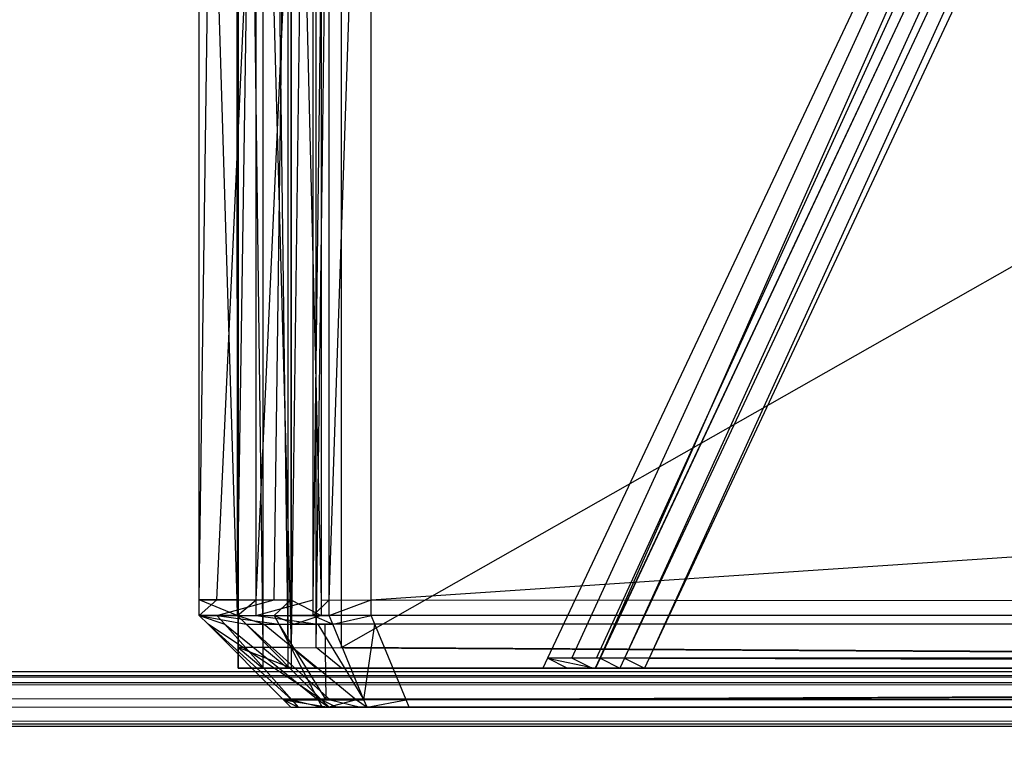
# Model space of a CAD drawing. Extents: x 0 to 1.6, y -0.5 to 0.
# Tile 127 of 182: x 1.18609 to 1.19682, y -0.49812 to -0.4903. Entities that reach past the tile are written whole.
import ezdxf

# ---------------------------------------------------------------- set-up
doc = ezdxf.new("R2010")
doc.units = 0
for name, color, linetype in [('L0_REGALELEMENT_0', 7, 'CONTINUOUS'), ('L34_KORPUS3_2', 7, 'CONTINUOUS'), ('L45_ABDECKPL_0___REPLACEMTFOREM', 7, 'CONTINUOUS'), ('L7_FRONT_FINION_1', 7, 'CONTINUOUS')]:
    doc.layers.add(name, color=color, linetype=linetype)

msp = doc.modelspace()

# ---------------------------------------------------------------- linework, layer by layer
at = {"layer": 'L0_REGALELEMENT_0', "color": 40}
for points, invisible_edges in [([(1.18874, -0.497142, 0.345036), (1.188471, -0.475717, 0.345036), (1.188471, -0.497142, 0.345036), (1.18874, -0.497142, 0.345036)], 13), ([(1.188471, -0.475717, 0.345036), (1.18874, -0.497142, 0.345036), (1.18874, -0.475717, 0.345036), (1.188471, -0.475717, 0.345036)], 14), ([(1.188471, -0.475717, 0.345036), (1.188471, -0.497142, 0.344805), (1.188471, -0.497142, 0.345036), (1.188471, -0.475717, 0.345036)], 13), ([(1.188471, -0.497142, 0.344805), (1.188471, -0.475717, 0.345036), (1.188471, -0.475717, 0.344805), (1.188471, -0.497142, 0.344805)], 14), ([(1.188471, -0.475717, 0.344805), (1.189053, -0.497142, 0.012226), (1.188471, -0.497142, 0.344805), (1.188471, -0.475717, 0.344805)], 13), ([(1.189053, -0.497142, 0.012226), (1.188471, -0.475717, 0.344805), (1.189053, -0.475717, 0.012226), (1.189053, -0.497142, 0.012226)], 14), ([(1.189015, -0.497142, 0.345037), (1.18874, -0.475717, 0.345036), (1.18874, -0.497142, 0.345036), (1.189015, -0.497142, 0.345037)], 13), ([(1.18874, -0.475717, 0.345036), (1.189015, -0.497142, 0.345037), (1.189015, -0.475717, 0.345037), (1.18874, -0.475717, 0.345036)], 14), ([(1.226747, -0.497142, 0.345103), (1.189015, -0.475717, 0.345037), (1.189015, -0.497142, 0.345037), (1.226747, -0.497142, 0.345103)], 13), ([(1.189015, -0.475717, 0.345037), (1.226747, -0.497142, 0.345103), (1.226747, -0.475717, 0.345103), (1.189015, -0.475717, 0.345037)], 14), ([(1.189053, -0.475717, 0.012226), (1.189054, -0.497142, 0.011877), (1.189053, -0.497142, 0.012226), (1.189053, -0.475717, 0.012226)], 13), ([(1.189054, -0.497142, 0.011877), (1.189053, -0.475717, 0.012226), (1.189054, -0.475717, 0.011877), (1.189054, -0.497142, 0.011877)], 14), ([(1.189324, -0.475717, 0.011878), (1.189054, -0.497142, 0.011877), (1.189054, -0.475717, 0.011877), (1.189324, -0.475717, 0.011878)], 13), ([(1.189054, -0.497142, 0.011877), (1.189324, -0.475717, 0.011878), (1.189324, -0.497142, 0.011878), (1.189054, -0.497142, 0.011877)], 14), ([(1.189598, -0.475717, 0.011878), (1.189324, -0.497142, 0.011878), (1.189324, -0.475717, 0.011878), (1.189598, -0.475717, 0.011878)], 13), ([(1.189324, -0.497142, 0.011878), (1.189598, -0.475717, 0.011878), (1.189598, -0.497142, 0.011878), (1.189324, -0.497142, 0.011878)], 14), ([(1.227331, -0.475717, 0.011944), (1.189598, -0.497142, 0.011878), (1.189598, -0.475717, 0.011878), (1.227331, -0.475717, 0.011944)], 13), ([(1.189598, -0.497142, 0.011878), (1.227331, -0.475717, 0.011944), (1.227331, -0.497142, 0.011944), (1.189598, -0.497142, 0.011878)], 14), ([(1.201356, -0.477096, 0.331728), (1.19211, -0.497258, 0.341659), (1.191845, -0.497258, 0.341658), (1.201356, -0.477096, 0.331728)], 13), ([(1.191845, -0.497258, 0.341432), (1.201356, -0.477096, 0.331728), (1.191845, -0.497258, 0.341658), (1.191845, -0.497258, 0.341432)], 13), ([(1.201356, -0.477096, 0.331728), (1.191845, -0.497258, 0.341432), (1.201357, -0.477096, 0.331515), (1.201356, -0.477096, 0.331728)], 14), ([(1.192416, -0.497258, 0.015465), (1.201357, -0.477096, 0.331515), (1.191845, -0.497258, 0.341432), (1.192416, -0.497258, 0.015465)], 13), ([(1.19211, -0.497258, 0.341659), (1.201356, -0.477096, 0.331728), (1.201608, -0.477096, 0.331729), (1.19211, -0.497258, 0.341659)], 14), ([(1.201608, -0.477096, 0.331729), (1.192379, -0.497258, 0.341659), (1.19211, -0.497258, 0.341659), (1.201608, -0.477096, 0.331729)], 13), ([(1.192379, -0.497258, 0.341659), (1.201608, -0.477096, 0.331729), (1.201865, -0.477096, 0.331729), (1.192379, -0.497258, 0.341659)], 14), ([(1.201865, -0.477096, 0.331729), (1.229466, -0.497258, 0.341724), (1.192379, -0.497258, 0.341659), (1.201865, -0.477096, 0.331729)], 13), ([(1.192417, -0.497258, 0.015123), (1.201896, -0.477096, 0.023807), (1.192416, -0.497258, 0.015465), (1.192417, -0.497258, 0.015123)], 13), ([(1.201357, -0.477096, 0.331515), (1.192416, -0.497258, 0.015465), (1.201896, -0.477096, 0.023807), (1.201357, -0.477096, 0.331515)], 14), ([(1.201896, -0.477096, 0.023807), (1.192417, -0.497258, 0.015123), (1.201896, -0.477096, 0.023484), (1.201896, -0.477096, 0.023807)], 14), ([(1.192682, -0.497258, 0.015123), (1.201896, -0.477096, 0.023484), (1.192417, -0.497258, 0.015123), (1.192682, -0.497258, 0.015123)], 13), ([(1.201896, -0.477096, 0.023484), (1.192682, -0.497258, 0.015123), (1.202148, -0.477096, 0.023485), (1.201896, -0.477096, 0.023484)], 14), ([(1.192951, -0.497258, 0.015124), (1.202148, -0.477096, 0.023485), (1.192682, -0.497258, 0.015123), (1.192951, -0.497258, 0.015124)], 13), ([(1.230038, -0.497258, 0.015189), (1.202404, -0.477096, 0.023485), (1.192951, -0.497258, 0.015124), (1.230038, -0.497258, 0.015189)], 13), ([(1.202148, -0.477096, 0.023485), (1.192951, -0.497258, 0.015124), (1.202404, -0.477096, 0.023485), (1.202148, -0.477096, 0.023485)], 14), ([(1.188471, -0.497142, 0.344805), (1.189053, -0.497366, 0.012226), (1.188471, -0.497366, 0.344805), (1.188471, -0.497142, 0.344805)], 13), ([(1.189053, -0.497366, 0.012226), (1.188471, -0.497142, 0.344805), (1.189053, -0.497142, 0.012226), (1.189053, -0.497366, 0.012226)], 14), ([(1.188471, -0.497142, 0.345036), (1.188471, -0.497366, 0.344805), (1.188471, -0.497366, 0.345036), (1.188471, -0.497142, 0.345036)], 13), ([(1.188471, -0.497366, 0.344805), (1.188471, -0.497142, 0.345036), (1.188471, -0.497142, 0.344805), (1.188471, -0.497366, 0.344805)], 14), ([(1.18874, -0.497366, 0.345036), (1.188471, -0.497142, 0.345036), (1.188471, -0.497366, 0.345036), (1.18874, -0.497366, 0.345036)], 13), ([(1.188471, -0.497142, 0.345036), (1.18874, -0.497366, 0.345036), (1.18874, -0.497142, 0.345036), (1.188471, -0.497142, 0.345036)], 14), ([(1.189015, -0.497366, 0.345037), (1.18874, -0.497142, 0.345036), (1.18874, -0.497366, 0.345036), (1.189015, -0.497366, 0.345037)], 13), ([(1.18874, -0.497142, 0.345036), (1.189015, -0.497366, 0.345037), (1.189015, -0.497142, 0.345037), (1.18874, -0.497142, 0.345036)], 14), ([(1.226747, -0.497366, 0.345103), (1.189015, -0.497142, 0.345037), (1.189015, -0.497366, 0.345037), (1.226747, -0.497366, 0.345103)], 13), ([(1.189015, -0.497142, 0.345037), (1.226747, -0.497366, 0.345103), (1.226747, -0.497142, 0.345103), (1.189015, -0.497142, 0.345037)], 14), ([(1.189053, -0.497142, 0.012226), (1.189054, -0.497366, 0.011877), (1.189053, -0.497366, 0.012226), (1.189053, -0.497142, 0.012226)], 13), ([(1.189054, -0.497366, 0.011877), (1.189053, -0.497142, 0.012226), (1.189054, -0.497142, 0.011877), (1.189054, -0.497366, 0.011877)], 14), ([(1.189054, -0.497142, 0.011877), (1.189324, -0.497366, 0.011878), (1.189054, -0.497366, 0.011877), (1.189054, -0.497142, 0.011877)], 13), ([(1.189324, -0.497366, 0.011878), (1.189054, -0.497142, 0.011877), (1.189324, -0.497142, 0.011878), (1.189324, -0.497366, 0.011878)], 14), ([(1.189324, -0.497142, 0.011878), (1.189598, -0.497366, 0.011878), (1.189324, -0.497366, 0.011878), (1.189324, -0.497142, 0.011878)], 13), ([(1.189598, -0.497366, 0.011878), (1.189324, -0.497142, 0.011878), (1.189598, -0.497142, 0.011878), (1.189598, -0.497366, 0.011878)], 14), ([(1.189598, -0.497142, 0.011878), (1.227331, -0.497366, 0.011944), (1.189598, -0.497366, 0.011878), (1.189598, -0.497142, 0.011878)], 13), ([(1.227331, -0.497366, 0.011944), (1.189598, -0.497142, 0.011878), (1.227331, -0.497142, 0.011944), (1.227331, -0.497366, 0.011944)], 14), ([(1.191845, -0.497258, 0.341658), (1.192059, -0.497366, 0.341712), (1.191794, -0.497366, 0.341711), (1.191845, -0.497258, 0.341658)], 13), ([(1.191794, -0.497366, 0.341485), (1.191845, -0.497258, 0.341658), (1.191794, -0.497366, 0.341711), (1.191794, -0.497366, 0.341485)], 13), ([(1.191845, -0.497258, 0.341658), (1.191794, -0.497366, 0.341485), (1.191845, -0.497258, 0.341432), (1.191845, -0.497258, 0.341658)], 14), ([(1.192365, -0.497366, 0.01542), (1.191845, -0.497258, 0.341432), (1.191794, -0.497366, 0.341485), (1.192365, -0.497366, 0.01542)], 13), ([(1.192059, -0.497366, 0.341712), (1.191845, -0.497258, 0.341658), (1.19211, -0.497258, 0.341659), (1.192059, -0.497366, 0.341712)], 14), ([(1.191845, -0.497258, 0.341432), (1.192365, -0.497366, 0.01542), (1.192416, -0.497258, 0.015465), (1.191845, -0.497258, 0.341432)], 14), ([(1.19211, -0.497258, 0.341659), (1.192329, -0.497366, 0.341712), (1.192059, -0.497366, 0.341712), (1.19211, -0.497258, 0.341659)], 13), ([(1.192329, -0.497366, 0.341712), (1.19211, -0.497258, 0.341659), (1.192379, -0.497258, 0.341659), (1.192329, -0.497366, 0.341712)], 14), ([(1.192379, -0.497258, 0.341659), (1.229425, -0.497366, 0.341777), (1.192329, -0.497366, 0.341712), (1.192379, -0.497258, 0.341659)], 13), ([(1.192366, -0.497366, 0.015078), (1.192416, -0.497258, 0.015465), (1.192365, -0.497366, 0.01542), (1.192366, -0.497366, 0.015078)], 13), ([(1.192416, -0.497258, 0.015465), (1.192366, -0.497366, 0.015078), (1.192417, -0.497258, 0.015123), (1.192416, -0.497258, 0.015465)], 14), ([(1.192631, -0.497366, 0.015078), (1.192417, -0.497258, 0.015123), (1.192366, -0.497366, 0.015078), (1.192631, -0.497366, 0.015078)], 13), ([(1.229425, -0.497366, 0.341777), (1.192379, -0.497258, 0.341659), (1.229466, -0.497258, 0.341724), (1.229425, -0.497366, 0.341777)], 14), ([(1.192417, -0.497258, 0.015123), (1.192631, -0.497366, 0.015078), (1.192682, -0.497258, 0.015123), (1.192417, -0.497258, 0.015123)], 14), ([(1.192901, -0.497366, 0.015079), (1.192682, -0.497258, 0.015123), (1.192631, -0.497366, 0.015078), (1.192901, -0.497366, 0.015079)], 13), ([(1.192682, -0.497258, 0.015123), (1.192901, -0.497366, 0.015079), (1.192951, -0.497258, 0.015124), (1.192682, -0.497258, 0.015123)], 14), ([(1.229997, -0.497366, 0.015144), (1.192951, -0.497258, 0.015124), (1.192901, -0.497366, 0.015079), (1.229997, -0.497366, 0.015144)], 13), ([(1.192951, -0.497258, 0.015124), (1.229997, -0.497366, 0.015144), (1.230038, -0.497258, 0.015189), (1.192951, -0.497258, 0.015124)], 14), ([(1.189268, -0.497366, 0.012434), (1.188471, -0.497366, 0.344805), (1.189053, -0.497366, 0.012226), (1.189268, -0.497366, 0.012434)], 13), ([(1.188471, -0.497366, 0.344805), (1.189268, -0.497366, 0.012434), (1.188687, -0.497366, 0.344589), (1.188471, -0.497366, 0.344805)], 14), ([(1.188956, -0.497366, 0.344821), (1.188471, -0.497366, 0.345036), (1.188686, -0.497366, 0.34482), (1.188956, -0.497366, 0.344821)], 13), ([(1.188471, -0.497366, 0.345036), (1.188956, -0.497366, 0.344821), (1.18874, -0.497366, 0.345036), (1.188471, -0.497366, 0.345036)], 14), ([(1.188686, -0.497366, 0.34482), (1.188471, -0.497366, 0.344805), (1.188687, -0.497366, 0.344589), (1.188686, -0.497366, 0.34482)], 13), ([(1.188471, -0.497366, 0.344805), (1.188686, -0.497366, 0.34482), (1.188471, -0.497366, 0.345036), (1.188471, -0.497366, 0.344805)], 14), ([(1.188687, -0.497366, 0.344589), (1.191668, -0.497366, 0.341837), (1.188686, -0.497366, 0.34482), (1.188687, -0.497366, 0.344589)], 14), ([(1.191933, -0.497366, 0.341838), (1.188686, -0.497366, 0.34482), (1.191668, -0.497366, 0.341837), (1.191933, -0.497366, 0.341838)], 13), ([(1.188686, -0.497366, 0.34482), (1.191933, -0.497366, 0.341838), (1.188956, -0.497366, 0.344821), (1.188686, -0.497366, 0.34482)], 14), ([(1.191668, -0.497366, 0.341837), (1.188687, -0.497366, 0.344589), (1.191668, -0.497366, 0.341611), (1.191668, -0.497366, 0.341837)], 13), ([(1.19224, -0.497366, 0.015299), (1.188687, -0.497366, 0.344589), (1.189268, -0.497366, 0.012434), (1.19224, -0.497366, 0.015299)], 13), ([(1.188687, -0.497366, 0.344589), (1.19224, -0.497366, 0.015299), (1.191668, -0.497366, 0.341611), (1.188687, -0.497366, 0.344589)], 14), ([(1.18923, -0.497366, 0.344821), (1.18874, -0.497366, 0.345036), (1.188956, -0.497366, 0.344821), (1.18923, -0.497366, 0.344821)], 13), ([(1.18874, -0.497366, 0.345036), (1.18923, -0.497366, 0.344821), (1.189015, -0.497366, 0.345037), (1.18874, -0.497366, 0.345036)], 14), ([(1.192203, -0.497366, 0.341838), (1.188956, -0.497366, 0.344821), (1.191933, -0.497366, 0.341838), (1.192203, -0.497366, 0.341838)], 13), ([(1.188956, -0.497366, 0.344821), (1.192203, -0.497366, 0.341838), (1.18923, -0.497366, 0.344821), (1.188956, -0.497366, 0.344821)], 14), ([(1.226921, -0.497366, 0.344887), (1.189015, -0.497366, 0.345037), (1.18923, -0.497366, 0.344821), (1.226921, -0.497366, 0.344887)], 13), ([(1.189015, -0.497366, 0.345037), (1.226921, -0.497366, 0.344887), (1.226747, -0.497366, 0.345103), (1.189015, -0.497366, 0.345037)], 14), ([(1.189269, -0.497366, 0.012085), (1.189053, -0.497366, 0.012226), (1.189054, -0.497366, 0.011877), (1.189269, -0.497366, 0.012085)], 13), ([(1.189053, -0.497366, 0.012226), (1.189269, -0.497366, 0.012085), (1.189268, -0.497366, 0.012434), (1.189053, -0.497366, 0.012226)], 14), ([(1.189324, -0.497366, 0.011878), (1.189269, -0.497366, 0.012085), (1.189054, -0.497366, 0.011877), (1.189324, -0.497366, 0.011878)], 13), ([(1.229323, -0.497366, 0.341903), (1.18923, -0.497366, 0.344821), (1.192203, -0.497366, 0.341838), (1.229323, -0.497366, 0.341903)], 13), ([(1.18923, -0.497366, 0.344821), (1.229323, -0.497366, 0.341903), (1.226921, -0.497366, 0.344887), (1.18923, -0.497366, 0.344821)], 14), ([(1.19224, -0.497366, 0.014957), (1.189268, -0.497366, 0.012434), (1.189269, -0.497366, 0.012085), (1.19224, -0.497366, 0.014957)], 13), ([(1.189268, -0.497366, 0.012434), (1.19224, -0.497366, 0.014957), (1.19224, -0.497366, 0.015299), (1.189268, -0.497366, 0.012434)], 14), ([(1.189538, -0.497366, 0.012085), (1.19224, -0.497366, 0.014957), (1.189269, -0.497366, 0.012085), (1.189538, -0.497366, 0.012085)], 13), ([(1.189269, -0.497366, 0.012085), (1.189324, -0.497366, 0.011878), (1.189538, -0.497366, 0.012085), (1.189269, -0.497366, 0.012085)], 14), ([(1.189598, -0.497366, 0.011878), (1.189538, -0.497366, 0.012085), (1.189324, -0.497366, 0.011878), (1.189598, -0.497366, 0.011878)], 13), ([(1.19224, -0.497366, 0.014957), (1.189538, -0.497366, 0.012085), (1.192506, -0.497366, 0.014957), (1.19224, -0.497366, 0.014957)], 14), ([(1.189812, -0.497366, 0.012086), (1.192506, -0.497366, 0.014957), (1.189538, -0.497366, 0.012085), (1.189812, -0.497366, 0.012086)], 13), ([(1.189538, -0.497366, 0.012085), (1.189598, -0.497366, 0.011878), (1.189812, -0.497366, 0.012086), (1.189538, -0.497366, 0.012085)], 14), ([(1.227331, -0.497366, 0.011944), (1.189812, -0.497366, 0.012086), (1.189598, -0.497366, 0.011878), (1.227331, -0.497366, 0.011944)], 13), ([(1.192506, -0.497366, 0.014957), (1.189812, -0.497366, 0.012086), (1.192775, -0.497366, 0.014958), (1.192506, -0.497366, 0.014957)], 14), ([(1.227504, -0.497366, 0.012152), (1.192775, -0.497366, 0.014958), (1.189812, -0.497366, 0.012086), (1.227504, -0.497366, 0.012152)], 13), ([(1.189812, -0.497366, 0.012086), (1.227331, -0.497366, 0.011944), (1.227504, -0.497366, 0.012152), (1.189812, -0.497366, 0.012086)], 14), ([(1.192365, -0.497366, 0.01542), (1.191668, -0.497366, 0.341611), (1.19224, -0.497366, 0.015299), (1.192365, -0.497366, 0.01542)], 13), ([(1.191668, -0.497366, 0.341611), (1.192365, -0.497366, 0.01542), (1.191794, -0.497366, 0.341485), (1.191668, -0.497366, 0.341611)], 14), ([(1.192059, -0.497366, 0.341712), (1.191668, -0.497366, 0.341837), (1.191794, -0.497366, 0.341711), (1.192059, -0.497366, 0.341712)], 13), ([(1.191668, -0.497366, 0.341837), (1.192059, -0.497366, 0.341712), (1.191933, -0.497366, 0.341838), (1.191668, -0.497366, 0.341837)], 14), ([(1.191794, -0.497366, 0.341711), (1.191668, -0.497366, 0.341611), (1.191794, -0.497366, 0.341485), (1.191794, -0.497366, 0.341711)], 13), ([(1.191668, -0.497366, 0.341611), (1.191794, -0.497366, 0.341711), (1.191668, -0.497366, 0.341837), (1.191668, -0.497366, 0.341611)], 14), ([(1.192329, -0.497366, 0.341712), (1.191933, -0.497366, 0.341838), (1.192059, -0.497366, 0.341712), (1.192329, -0.497366, 0.341712)], 13), ([(1.191933, -0.497366, 0.341838), (1.192329, -0.497366, 0.341712), (1.192203, -0.497366, 0.341838), (1.191933, -0.497366, 0.341838)], 14), ([(1.229425, -0.497366, 0.341777), (1.192203, -0.497366, 0.341838), (1.192329, -0.497366, 0.341712), (1.229425, -0.497366, 0.341777)], 13), ([(1.192203, -0.497366, 0.341838), (1.229425, -0.497366, 0.341777), (1.229323, -0.497366, 0.341903), (1.192203, -0.497366, 0.341838)], 14), ([(1.192366, -0.497366, 0.015078), (1.19224, -0.497366, 0.015299), (1.19224, -0.497366, 0.014957), (1.192366, -0.497366, 0.015078)], 13), ([(1.19224, -0.497366, 0.015299), (1.192366, -0.497366, 0.015078), (1.192365, -0.497366, 0.01542), (1.19224, -0.497366, 0.015299)], 14), ([(1.192506, -0.497366, 0.014957), (1.192366, -0.497366, 0.015078), (1.19224, -0.497366, 0.014957), (1.192506, -0.497366, 0.014957)], 13), ([(1.192366, -0.497366, 0.015078), (1.192506, -0.497366, 0.014957), (1.192631, -0.497366, 0.015078), (1.192366, -0.497366, 0.015078)], 14), ([(1.192775, -0.497366, 0.014958), (1.192631, -0.497366, 0.015078), (1.192506, -0.497366, 0.014957), (1.192775, -0.497366, 0.014958)], 13), ([(1.192631, -0.497366, 0.015078), (1.192775, -0.497366, 0.014958), (1.192901, -0.497366, 0.015079), (1.192631, -0.497366, 0.015078)], 14), ([(1.229896, -0.497366, 0.015023), (1.192901, -0.497366, 0.015079), (1.192775, -0.497366, 0.014958), (1.229896, -0.497366, 0.015023)], 13), ([(1.192775, -0.497366, 0.014958), (1.227504, -0.497366, 0.012152), (1.229896, -0.497366, 0.015023), (1.192775, -0.497366, 0.014958)], 14), ([(1.192901, -0.497366, 0.015079), (1.229896, -0.497366, 0.015023), (1.229997, -0.497366, 0.015144), (1.192901, -0.497366, 0.015079)], 14)]:
    msp.add_3dface(points, dxfattribs=dict(at, invisible_edges=invisible_edges))
at = {"layer": 'L34_KORPUS3_2', "color": 8}
for points, invisible_edges in [([(1.597088, -0.000595), (0.9, -0.497407), (0.9, -0.000595), (1.597088, -0.000595)], 13), ([(0.9, -0.497407), (1.597088, -0.000595), (1.597091, -0.497407), (0.9, -0.497407)], 10), ([(0.9, -0.497405, 0.00769), (1.597088, -0.000597, 0.00769), (0.9, -0.000597, 0.00769), (0.9, -0.497405, 0.00769)], 13), ([(1.597088, -0.000597, 0.00769), (0.9, -0.497405, 0.00769), (1.597091, -0.497405, 0.00769), (1.597088, -0.000597, 0.00769)], 10), ([(1.597091, -0.497501, 0.00769), (0.9, -0.497405, 0.00769), (0.9, -0.497501, 0.00769), (1.597091, -0.497501, 0.00769)], 13), ([(0.9, -0.497405, 0.00769), (1.597091, -0.497501, 0.00769), (1.597091, -0.497405, 0.00769), (0.9, -0.497405, 0.00769)], 14), ([(1.597091, -0.497407), (0.9, -0.497501), (0.9, -0.497407), (1.597091, -0.497407)], 13), ([(0.9, -0.497501), (1.597091, -0.497407), (1.597091, -0.497501), (0.9, -0.497501)], 14), ([(1.597091, -0.497501), (0.9, -0.497581, 0.00008), (0.9, -0.497501), (1.597091, -0.497501)], 13), ([(0.9, -0.497581, 0.00008), (1.597091, -0.497501), (1.597124, -0.497581, 0.00008), (0.9, -0.497581, 0.00008)], 14), ([(1.597114, -0.497558, 0.007633), (0.9, -0.497501, 0.00769), (0.9, -0.497558, 0.007633), (1.597114, -0.497558, 0.007633)], 13), ([(0.9, -0.497501, 0.00769), (1.597114, -0.497558, 0.007633), (1.597091, -0.497501, 0.00769), (0.9, -0.497501, 0.00769)], 14), ([(1.597257, -0.497902, 0.007289), (0.9, -0.497558, 0.007633), (0.9, -0.497902, 0.007289), (1.597257, -0.497902, 0.007289)], 13), ([(0.9, -0.497558, 0.007633), (1.597257, -0.497902, 0.007289), (1.597114, -0.497558, 0.007633), (0.9, -0.497558, 0.007633)], 14), ([(1.597124, -0.497581, 0.00008), (0.9, -0.497937, 0.000436), (0.9, -0.497581, 0.00008), (1.597124, -0.497581, 0.00008)], 13), ([(0.9, -0.497937, 0.000436), (1.597124, -0.497581, 0.00008), (1.597272, -0.497937, 0.000436), (0.9, -0.497937, 0.000436)], 14), ([(1.597298, -0.498001, 0.00719), (0.9, -0.497902, 0.007289), (0.9, -0.498001, 0.00719), (1.597298, -0.498001, 0.00719)], 13), ([(0.9, -0.497902, 0.007289), (1.597298, -0.498001, 0.00719), (1.597257, -0.497902, 0.007289), (0.9, -0.497902, 0.007289)], 14), ([(1.597272, -0.497937, 0.000436), (0.9, -0.498001, 0.0005), (0.9, -0.497937, 0.000436), (1.597272, -0.497937, 0.000436)], 13), ([(0.9, -0.498001, 0.0005), (1.597272, -0.497937, 0.000436), (1.597298, -0.498001, 0.0005), (0.9, -0.498001, 0.0005)], 14), ([(1.597298, -0.498001, 0.000565), (0.9, -0.498001, 0.0005), (1.597298, -0.498001, 0.0005), (1.597298, -0.498001, 0.000565)], 13), ([(0.9, -0.498001, 0.0005), (1.597298, -0.498001, 0.000565), (0.9, -0.498001, 0.000565), (0.9, -0.498001, 0.0005)], 14), ([(1.597298, -0.498001, 0.007018), (0.9, -0.498001, 0.000565), (1.597298, -0.498001, 0.000565), (1.597298, -0.498001, 0.007018)], 13), ([(0.9, -0.498001, 0.000565), (1.597298, -0.498001, 0.007018), (0.9, -0.498001, 0.007018), (0.9, -0.498001, 0.000565)], 14), ([(1.597298, -0.498001, 0.00719), (0.9, -0.498001, 0.007018), (1.597298, -0.498001, 0.007018), (1.597298, -0.498001, 0.00719)], 13), ([(0.9, -0.498001, 0.007018), (1.597298, -0.498001, 0.00719), (0.9, -0.498001, 0.00719), (0.9, -0.498001, 0.007018)], 14)]:
    msp.add_3dface(points, dxfattribs=dict(at, invisible_edges=invisible_edges))
at = {"layer": 'L45_ABDECKPL_0___REPLACEMTFOREM', "color": 39}
for points, invisible_edges in [([(1.128221, -0.501185, 0.602705), (1.598384, -0.002372, 0.602705), (1.124135, -0.002372, 0.602705), (1.128221, -0.501185, 0.602705)], 13), ([(1.598384, -0.002369, 0.590716), (1.128221, -0.501188, 0.590716), (1.128221, -0.002369, 0.590716), (1.598384, -0.002369, 0.590716)], 13), ([(1.128221, -0.501188, 0.590716), (1.598384, -0.002369, 0.590716), (1.598335, -0.501188, 0.590716), (1.128221, -0.501188, 0.590716)], 10), ([(1.598384, -0.002372, 0.602705), (1.128221, -0.501185, 0.602705), (1.598335, -0.501185, 0.602705), (1.598384, -0.002372, 0.602705)], 10)]:
    msp.add_3dface(points, dxfattribs=dict(at, invisible_edges=invisible_edges))
at = {"layer": 'L7_FRONT_FINION_1', "color": 8}
for points, invisible_edges in [([(1.188047, -0.482964, 0.586931), (1.188048, -0.496623, 0.586462), (1.188047, -0.496623, 0.586931), (1.188047, -0.482964, 0.586931)], 13), ([(1.188048, -0.496623, 0.586462), (1.188047, -0.482964, 0.586931), (1.188048, -0.482964, 0.586462), (1.188048, -0.496623, 0.586462)], 14), ([(1.188241, -0.482964, 0.587126), (1.188047, -0.496623, 0.586931), (1.188241, -0.496623, 0.587126), (1.188241, -0.482964, 0.587126)], 13), ([(1.188047, -0.496623, 0.586931), (1.188241, -0.482964, 0.587126), (1.188047, -0.482964, 0.586931), (1.188047, -0.496623, 0.586931)], 14), ([(1.188048, -0.482964, 0.586462), (1.188463, -0.496623, 0.349516), (1.188048, -0.496623, 0.586462), (1.188048, -0.482964, 0.586462)], 13), ([(1.188463, -0.496623, 0.349516), (1.188048, -0.482964, 0.586462), (1.188463, -0.482964, 0.349516), (1.188463, -0.496623, 0.349516)], 14), ([(1.188865, -0.482964, 0.587752), (1.188241, -0.496623, 0.587126), (1.188865, -0.496623, 0.587752), (1.188865, -0.482964, 0.587752)], 13), ([(1.188241, -0.496623, 0.587126), (1.188865, -0.482964, 0.587752), (1.188241, -0.482964, 0.587126), (1.188241, -0.496623, 0.587126)], 14), ([(1.188463, -0.482964, 0.349516), (1.188464, -0.496623, 0.349005), (1.188463, -0.496623, 0.349516), (1.188463, -0.482964, 0.349516)], 13), ([(1.188464, -0.496623, 0.349005), (1.188463, -0.482964, 0.349516), (1.188464, -0.482964, 0.349005), (1.188464, -0.496623, 0.349005)], 14), ([(1.188669, -0.482964, 0.3488), (1.188464, -0.496623, 0.349005), (1.188464, -0.482964, 0.349005), (1.188669, -0.482964, 0.3488)], 13), ([(1.188464, -0.496623, 0.349005), (1.188669, -0.482964, 0.3488), (1.188669, -0.496623, 0.3488), (1.188464, -0.496623, 0.349005)], 14), ([(1.189291, -0.482964, 0.348181), (1.188669, -0.496623, 0.3488), (1.188669, -0.482964, 0.3488), (1.189291, -0.482964, 0.348181)], 13), ([(1.188669, -0.496623, 0.3488), (1.189291, -0.482964, 0.348181), (1.189291, -0.496623, 0.348181), (1.188669, -0.496623, 0.3488)], 14), ([(1.189045, -0.482964, 0.587932), (1.188865, -0.496623, 0.587752), (1.189045, -0.496623, 0.587932), (1.189045, -0.482964, 0.587932)], 13), ([(1.188865, -0.496623, 0.587752), (1.189045, -0.482964, 0.587932), (1.188865, -0.482964, 0.587752), (1.188865, -0.496623, 0.587752)], 14), ([(1.189376, -0.496623, 0.587933), (1.189045, -0.482964, 0.587932), (1.189045, -0.496623, 0.587932), (1.189376, -0.496623, 0.587933)], 13), ([(1.189045, -0.482964, 0.587932), (1.189376, -0.496623, 0.587933), (1.189376, -0.482964, 0.587933), (1.189045, -0.482964, 0.587932)], 14), ([(1.189465, -0.482964, 0.348007), (1.189291, -0.496623, 0.348181), (1.189291, -0.482964, 0.348181), (1.189465, -0.482964, 0.348007)], 13), ([(1.189291, -0.496623, 0.348181), (1.189465, -0.482964, 0.348007), (1.189465, -0.496623, 0.348007), (1.189291, -0.496623, 0.348181)], 14), ([(1.393012, -0.496623, 0.588289), (1.189376, -0.482964, 0.587933), (1.189376, -0.496623, 0.587933), (1.393012, -0.496623, 0.588289)], 13), ([(1.189376, -0.482964, 0.587933), (1.393012, -0.496623, 0.588289), (1.393012, -0.482964, 0.588289), (1.189376, -0.482964, 0.587933)], 14), ([(1.189923, -0.482964, 0.348008), (1.189465, -0.496623, 0.348007), (1.189465, -0.482964, 0.348007), (1.189923, -0.482964, 0.348008)], 13), ([(1.189465, -0.496623, 0.348007), (1.189923, -0.482964, 0.348008), (1.189923, -0.496623, 0.348008), (1.189465, -0.496623, 0.348007)], 14), ([(1.393433, -0.482964, 0.348364), (1.189923, -0.496623, 0.348008), (1.189923, -0.482964, 0.348008), (1.393433, -0.482964, 0.348364)], 13), ([(1.189923, -0.496623, 0.348008), (1.393433, -0.482964, 0.348364), (1.393433, -0.496623, 0.348364), (1.189923, -0.496623, 0.348008)], 14), ([(1.188241, -0.496623, 0.587126), (1.188047, -0.496792, 0.586931), (1.188241, -0.496792, 0.587126), (1.188241, -0.496623, 0.587126)], 13), ([(1.188047, -0.496792, 0.586931), (1.188241, -0.496623, 0.587126), (1.188047, -0.496623, 0.586931), (1.188047, -0.496792, 0.586931)], 14), ([(1.188047, -0.496623, 0.586931), (1.188048, -0.496792, 0.586462), (1.188047, -0.496792, 0.586931), (1.188047, -0.496623, 0.586931)], 13), ([(1.188048, -0.496792, 0.586462), (1.188047, -0.496623, 0.586931), (1.188048, -0.496623, 0.586462), (1.188048, -0.496792, 0.586462)], 14), ([(1.188048, -0.496623, 0.586462), (1.188463, -0.496792, 0.349516), (1.188048, -0.496792, 0.586462), (1.188048, -0.496623, 0.586462)], 13), ([(1.188463, -0.496792, 0.349516), (1.188048, -0.496623, 0.586462), (1.188463, -0.496623, 0.349516), (1.188463, -0.496792, 0.349516)], 14), ([(1.188865, -0.496623, 0.587752), (1.188241, -0.496792, 0.587126), (1.188865, -0.496792, 0.587752), (1.188865, -0.496623, 0.587752)], 13), ([(1.188241, -0.496792, 0.587126), (1.188865, -0.496623, 0.587752), (1.188241, -0.496623, 0.587126), (1.188241, -0.496792, 0.587126)], 14), ([(1.188463, -0.496623, 0.349516), (1.188464, -0.496792, 0.349005), (1.188463, -0.496792, 0.349516), (1.188463, -0.496623, 0.349516)], 13), ([(1.188464, -0.496792, 0.349005), (1.188463, -0.496623, 0.349516), (1.188464, -0.496623, 0.349005), (1.188464, -0.496792, 0.349005)], 14), ([(1.188669, -0.496623, 0.3488), (1.188464, -0.496792, 0.349005), (1.188464, -0.496623, 0.349005), (1.188669, -0.496623, 0.3488)], 13), ([(1.188464, -0.496792, 0.349005), (1.188669, -0.496623, 0.3488), (1.188669, -0.496792, 0.3488), (1.188464, -0.496792, 0.349005)], 14), ([(1.189291, -0.496623, 0.348181), (1.188669, -0.496792, 0.3488), (1.188669, -0.496623, 0.3488), (1.189291, -0.496623, 0.348181)], 13), ([(1.188669, -0.496792, 0.3488), (1.189291, -0.496623, 0.348181), (1.189291, -0.496792, 0.348181), (1.188669, -0.496792, 0.3488)], 14), ([(1.189045, -0.496623, 0.587932), (1.188865, -0.496792, 0.587752), (1.189045, -0.496792, 0.587932), (1.189045, -0.496623, 0.587932)], 13), ([(1.188865, -0.496792, 0.587752), (1.189045, -0.496623, 0.587932), (1.188865, -0.496623, 0.587752), (1.188865, -0.496792, 0.587752)], 14), ([(1.189376, -0.496792, 0.587933), (1.189045, -0.496623, 0.587932), (1.189045, -0.496792, 0.587932), (1.189376, -0.496792, 0.587933)], 13), ([(1.189045, -0.496623, 0.587932), (1.189376, -0.496792, 0.587933), (1.189376, -0.496623, 0.587933), (1.189045, -0.496623, 0.587932)], 14), ([(1.189465, -0.496623, 0.348007), (1.189291, -0.496792, 0.348181), (1.189291, -0.496623, 0.348181), (1.189465, -0.496623, 0.348007)], 13), ([(1.189291, -0.496792, 0.348181), (1.189465, -0.496623, 0.348007), (1.189465, -0.496792, 0.348007), (1.189291, -0.496792, 0.348181)], 14), ([(1.393012, -0.496792, 0.588289), (1.189376, -0.496623, 0.587933), (1.189376, -0.496792, 0.587933), (1.393012, -0.496792, 0.588289)], 13), ([(1.189376, -0.496623, 0.587933), (1.393012, -0.496792, 0.588289), (1.393012, -0.496623, 0.588289), (1.189376, -0.496623, 0.587933)], 14), ([(1.189923, -0.496623, 0.348008), (1.189465, -0.496792, 0.348007), (1.189465, -0.496623, 0.348007), (1.189923, -0.496623, 0.348008)], 13), ([(1.189465, -0.496792, 0.348007), (1.189923, -0.496623, 0.348008), (1.189923, -0.496792, 0.348008), (1.189465, -0.496792, 0.348007)], 14), ([(1.393433, -0.496623, 0.348364), (1.189923, -0.496792, 0.348008), (1.189923, -0.496623, 0.348008), (1.393433, -0.496623, 0.348364)], 13), ([(1.189923, -0.496792, 0.348008), (1.393433, -0.496623, 0.348364), (1.393433, -0.496792, 0.348364), (1.189923, -0.496792, 0.348008)], 14), ([(1.188048, -0.496792, 0.586462), (1.188144, -0.496889, 0.586891), (1.188047, -0.496792, 0.586931), (1.188048, -0.496792, 0.586462)], 14), ([(1.188328, -0.496889, 0.587075), (1.188047, -0.496792, 0.586931), (1.188144, -0.496889, 0.586891), (1.188328, -0.496889, 0.587075)], 13), ([(1.188047, -0.496792, 0.586931), (1.188328, -0.496889, 0.587075), (1.188241, -0.496792, 0.587126), (1.188047, -0.496792, 0.586931)], 14), ([(1.188144, -0.496889, 0.586891), (1.188048, -0.496792, 0.586462), (1.188145, -0.496889, 0.586423), (1.188144, -0.496889, 0.586891)], 13), ([(1.18856, -0.496889, 0.349556), (1.188048, -0.496792, 0.586462), (1.188463, -0.496792, 0.349516), (1.18856, -0.496889, 0.349556)], 13), ([(1.188048, -0.496792, 0.586462), (1.18856, -0.496889, 0.349556), (1.188145, -0.496889, 0.586423), (1.188048, -0.496792, 0.586462)], 14), ([(1.188916, -0.496889, 0.587665), (1.188241, -0.496792, 0.587126), (1.188328, -0.496889, 0.587075), (1.188916, -0.496889, 0.587665)], 13), ([(1.188241, -0.496792, 0.587126), (1.188916, -0.496889, 0.587665), (1.188865, -0.496792, 0.587752), (1.188241, -0.496792, 0.587126)], 14), ([(1.188561, -0.496889, 0.349045), (1.188463, -0.496792, 0.349516), (1.188464, -0.496792, 0.349005), (1.188561, -0.496889, 0.349045)], 13), ([(1.188463, -0.496792, 0.349516), (1.188561, -0.496889, 0.349045), (1.18856, -0.496889, 0.349556), (1.188463, -0.496792, 0.349516)], 14), ([(1.188755, -0.496889, 0.348852), (1.188464, -0.496792, 0.349005), (1.188669, -0.496792, 0.3488), (1.188755, -0.496889, 0.348852)], 13), ([(1.188464, -0.496792, 0.349005), (1.188755, -0.496889, 0.348852), (1.188561, -0.496889, 0.349045), (1.188464, -0.496792, 0.349005)], 14), ([(1.189341, -0.496889, 0.348268), (1.188669, -0.496792, 0.3488), (1.189291, -0.496792, 0.348181), (1.189341, -0.496889, 0.348268)], 13), ([(1.188669, -0.496792, 0.3488), (1.189341, -0.496889, 0.348268), (1.188755, -0.496889, 0.348852), (1.188669, -0.496792, 0.3488)], 14), ([(1.189086, -0.496889, 0.587835), (1.188865, -0.496792, 0.587752), (1.188916, -0.496889, 0.587665), (1.189086, -0.496889, 0.587835)], 13), ([(1.188865, -0.496792, 0.587752), (1.189086, -0.496889, 0.587835), (1.189045, -0.496792, 0.587932), (1.188865, -0.496792, 0.587752)], 14), ([(1.189086, -0.496889, 0.587835), (1.189376, -0.496792, 0.587933), (1.189045, -0.496792, 0.587932), (1.189086, -0.496889, 0.587835)], 13), ([(1.189376, -0.496792, 0.587933), (1.189086, -0.496889, 0.587835), (1.189417, -0.496889, 0.587835), (1.189376, -0.496792, 0.587933)], 14), ([(1.189505, -0.496889, 0.348104), (1.189291, -0.496792, 0.348181), (1.189465, -0.496792, 0.348007), (1.189505, -0.496889, 0.348104)], 13), ([(1.189291, -0.496792, 0.348181), (1.189505, -0.496889, 0.348104), (1.189341, -0.496889, 0.348268), (1.189291, -0.496792, 0.348181)], 14), ([(1.189417, -0.496889, 0.587835), (1.393012, -0.496792, 0.588289), (1.189376, -0.496792, 0.587933), (1.189417, -0.496889, 0.587835)], 13), ([(1.393012, -0.496792, 0.588289), (1.189417, -0.496889, 0.587835), (1.393013, -0.496889, 0.588192), (1.393012, -0.496792, 0.588289)], 14), ([(1.189923, -0.496792, 0.348008), (1.189505, -0.496889, 0.348104), (1.189465, -0.496792, 0.348007), (1.189923, -0.496792, 0.348008)], 13), ([(1.189505, -0.496889, 0.348104), (1.189923, -0.496792, 0.348008), (1.189963, -0.496889, 0.348105), (1.189505, -0.496889, 0.348104)], 14), ([(1.393433, -0.496792, 0.348364), (1.189963, -0.496889, 0.348105), (1.189923, -0.496792, 0.348008), (1.393433, -0.496792, 0.348364)], 13), ([(1.189963, -0.496889, 0.348105), (1.393433, -0.496792, 0.348364), (1.393432, -0.496889, 0.348461), (1.189963, -0.496889, 0.348105)], 14), ([(1.189057, -0.497711, 0.586642), (1.188144, -0.496889, 0.586891), (1.188967, -0.497711, 0.586552), (1.189057, -0.497711, 0.586642)], 13), ([(1.188144, -0.496889, 0.586891), (1.189057, -0.497711, 0.586642), (1.188328, -0.496889, 0.587075), (1.188144, -0.496889, 0.586891)], 14), ([(1.188144, -0.496889, 0.586891), (1.188968, -0.497711, 0.586085), (1.188967, -0.497711, 0.586552), (1.188144, -0.496889, 0.586891)], 13), ([(1.188968, -0.497711, 0.586085), (1.188144, -0.496889, 0.586891), (1.188145, -0.496889, 0.586423), (1.188968, -0.497711, 0.586085)], 14), ([(1.188145, -0.496889, 0.586423), (1.189381, -0.497711, 0.349897), (1.188968, -0.497711, 0.586085), (1.188145, -0.496889, 0.586423)], 13), ([(1.189381, -0.497711, 0.349897), (1.188145, -0.496889, 0.586423), (1.18856, -0.496889, 0.349556), (1.189381, -0.497711, 0.349897)], 14), ([(1.189345, -0.497711, 0.586931), (1.188328, -0.496889, 0.587075), (1.189057, -0.497711, 0.586642), (1.189345, -0.497711, 0.586931)], 13), ([(1.188328, -0.496889, 0.587075), (1.189345, -0.497711, 0.586931), (1.188916, -0.496889, 0.587665), (1.188328, -0.496889, 0.587075)], 14), ([(1.18856, -0.496889, 0.349556), (1.189382, -0.497711, 0.349387), (1.189381, -0.497711, 0.349897), (1.18856, -0.496889, 0.349556)], 13), ([(1.189382, -0.497711, 0.349387), (1.18856, -0.496889, 0.349556), (1.188561, -0.496889, 0.349045), (1.189382, -0.497711, 0.349387)], 14), ([(1.189477, -0.497711, 0.349292), (1.188561, -0.496889, 0.349045), (1.188755, -0.496889, 0.348852), (1.189477, -0.497711, 0.349292)], 13), ([(1.188561, -0.496889, 0.349045), (1.189477, -0.497711, 0.349292), (1.189382, -0.497711, 0.349387), (1.188561, -0.496889, 0.349045)], 14), ([(1.189764, -0.497711, 0.349007), (1.188755, -0.496889, 0.348852), (1.189341, -0.496889, 0.348268), (1.189764, -0.497711, 0.349007)], 13), ([(1.188755, -0.496889, 0.348852), (1.189764, -0.497711, 0.349007), (1.189477, -0.497711, 0.349292), (1.188755, -0.496889, 0.348852)], 14), ([(1.189428, -0.497711, 0.587014), (1.188916, -0.496889, 0.587665), (1.189345, -0.497711, 0.586931), (1.189428, -0.497711, 0.587014)], 13), ([(1.188916, -0.496889, 0.587665), (1.189428, -0.497711, 0.587014), (1.189086, -0.496889, 0.587835), (1.188916, -0.496889, 0.587665)], 14), ([(1.189428, -0.497711, 0.587014), (1.189417, -0.496889, 0.587835), (1.189086, -0.496889, 0.587835), (1.189428, -0.497711, 0.587014)], 13), ([(1.189844, -0.497711, 0.348926), (1.189341, -0.496889, 0.348268), (1.189505, -0.496889, 0.348104), (1.189844, -0.497711, 0.348926)], 13), ([(1.189341, -0.496889, 0.348268), (1.189844, -0.497711, 0.348926), (1.189764, -0.497711, 0.349007), (1.189341, -0.496889, 0.348268)], 14), ([(1.189759, -0.497711, 0.587015), (1.393013, -0.496889, 0.588192), (1.189417, -0.496889, 0.587835), (1.189759, -0.497711, 0.587015)], 13), ([(1.189417, -0.496889, 0.587835), (1.189428, -0.497711, 0.587014), (1.189759, -0.497711, 0.587015), (1.189417, -0.496889, 0.587835)], 14), ([(1.189963, -0.496889, 0.348105), (1.189844, -0.497711, 0.348926), (1.189505, -0.496889, 0.348104), (1.189963, -0.496889, 0.348105)], 13), ([(1.393013, -0.496889, 0.588192), (1.189759, -0.497711, 0.587015), (1.393014, -0.497711, 0.58737), (1.393013, -0.496889, 0.588192)], 14), ([(1.189844, -0.497711, 0.348926), (1.189963, -0.496889, 0.348105), (1.190302, -0.497711, 0.348927), (1.189844, -0.497711, 0.348926)], 14), ([(1.393432, -0.496889, 0.348461), (1.190302, -0.497711, 0.348927), (1.189963, -0.496889, 0.348105), (1.393432, -0.496889, 0.348461)], 13), ([(1.190302, -0.497711, 0.348927), (1.393432, -0.496889, 0.348461), (1.393431, -0.497711, 0.349283), (1.190302, -0.497711, 0.348927)], 14), ([(1.188968, -0.497711, 0.586085), (1.189048, -0.497792, 0.586519), (1.188967, -0.497711, 0.586552), (1.188968, -0.497711, 0.586085)], 14), ([(1.189128, -0.497792, 0.586599), (1.188967, -0.497711, 0.586552), (1.189048, -0.497792, 0.586519), (1.189128, -0.497792, 0.586599)], 13), ([(1.188967, -0.497711, 0.586552), (1.189128, -0.497792, 0.586599), (1.189057, -0.497711, 0.586642), (1.188967, -0.497711, 0.586552)], 14), ([(1.189048, -0.497792, 0.586519), (1.188968, -0.497711, 0.586085), (1.189048, -0.497792, 0.586051), (1.189048, -0.497792, 0.586519)], 13), ([(1.189462, -0.497792, 0.34993), (1.188968, -0.497711, 0.586085), (1.189381, -0.497711, 0.349897), (1.189462, -0.497792, 0.34993)], 13), ([(1.188968, -0.497711, 0.586085), (1.189462, -0.497792, 0.34993), (1.189048, -0.497792, 0.586051), (1.188968, -0.497711, 0.586085)], 14), ([(1.189387, -0.497792, 0.586859), (1.189057, -0.497711, 0.586642), (1.189128, -0.497792, 0.586599), (1.189387, -0.497792, 0.586859)], 13), ([(1.189057, -0.497711, 0.586642), (1.189387, -0.497792, 0.586859), (1.189345, -0.497711, 0.586931), (1.189057, -0.497711, 0.586642)], 14), ([(1.189461, -0.497792, 0.586933), (1.189345, -0.497711, 0.586931), (1.189387, -0.497792, 0.586859), (1.189461, -0.497792, 0.586933)], 13), ([(1.189345, -0.497711, 0.586931), (1.189461, -0.497792, 0.586933), (1.189428, -0.497711, 0.587014), (1.189345, -0.497711, 0.586931)], 14), ([(1.189463, -0.497792, 0.34942), (1.189381, -0.497711, 0.349897), (1.189382, -0.497711, 0.349387), (1.189463, -0.497792, 0.34942)], 13), ([(1.189381, -0.497711, 0.349897), (1.189463, -0.497792, 0.34942), (1.189462, -0.497792, 0.34993), (1.189381, -0.497711, 0.349897)], 14), ([(1.189548, -0.497792, 0.349336), (1.189382, -0.497711, 0.349387), (1.189477, -0.497711, 0.349292), (1.189548, -0.497792, 0.349336)], 13), ([(1.189382, -0.497711, 0.349387), (1.189548, -0.497792, 0.349336), (1.189463, -0.497792, 0.34942), (1.189382, -0.497711, 0.349387)], 14), ([(1.189461, -0.497792, 0.586933), (1.189759, -0.497711, 0.587015), (1.189428, -0.497711, 0.587014), (1.189461, -0.497792, 0.586933)], 13), ([(1.189759, -0.497711, 0.587015), (1.189461, -0.497792, 0.586933), (1.189792, -0.497792, 0.586934), (1.189759, -0.497711, 0.587015)], 14), ([(1.189805, -0.497792, 0.349079), (1.189477, -0.497711, 0.349292), (1.189764, -0.497711, 0.349007), (1.189805, -0.497792, 0.349079)], 13), ([(1.189477, -0.497711, 0.349292), (1.189805, -0.497792, 0.349079), (1.189548, -0.497792, 0.349336), (1.189477, -0.497711, 0.349292)], 14), ([(1.189792, -0.497792, 0.586934), (1.393014, -0.497711, 0.58737), (1.189759, -0.497711, 0.587015), (1.189792, -0.497792, 0.586934)], 13), ([(1.189878, -0.497792, 0.349007), (1.189764, -0.497711, 0.349007), (1.189844, -0.497711, 0.348926), (1.189878, -0.497792, 0.349007)], 13), ([(1.189764, -0.497711, 0.349007), (1.189878, -0.497792, 0.349007), (1.189805, -0.497792, 0.349079), (1.189764, -0.497711, 0.349007)], 14), ([(1.393014, -0.497711, 0.58737), (1.189792, -0.497792, 0.586934), (1.393014, -0.497792, 0.58729), (1.393014, -0.497711, 0.58737)], 14), ([(1.190302, -0.497711, 0.348927), (1.189878, -0.497792, 0.349007), (1.189844, -0.497711, 0.348926), (1.190302, -0.497711, 0.348927)], 13), ([(1.189878, -0.497792, 0.349007), (1.190302, -0.497711, 0.348927), (1.190335, -0.497792, 0.349008), (1.189878, -0.497792, 0.349007)], 14), ([(1.393431, -0.497711, 0.349283), (1.190335, -0.497792, 0.349008), (1.190302, -0.497711, 0.348927), (1.393431, -0.497711, 0.349283)], 13), ([(1.190335, -0.497792, 0.349008), (1.393431, -0.497711, 0.349283), (1.393431, -0.497792, 0.349363), (1.190335, -0.497792, 0.349008)], 14), ([(1.189795, -0.497792, 0.349931), (1.189048, -0.497792, 0.586051), (1.189462, -0.497792, 0.34993), (1.189795, -0.497792, 0.349931)], 13), ([(1.189048, -0.497792, 0.586051), (1.189795, -0.497792, 0.349931), (1.189382, -0.497792, 0.585925), (1.189048, -0.497792, 0.586051)], 14), ([(1.189382, -0.497792, 0.586191), (1.189048, -0.497792, 0.586051), (1.189382, -0.497792, 0.585925), (1.189382, -0.497792, 0.586191)], 13), ([(1.189048, -0.497792, 0.586051), (1.189382, -0.497792, 0.586191), (1.189048, -0.497792, 0.586519), (1.189048, -0.497792, 0.586051)], 14), ([(1.189364, -0.497792, 0.586364), (1.189048, -0.497792, 0.586519), (1.189382, -0.497792, 0.586191), (1.189364, -0.497792, 0.586364)], 13), ([(1.189048, -0.497792, 0.586519), (1.189364, -0.497792, 0.586364), (1.189128, -0.497792, 0.586599), (1.189048, -0.497792, 0.586519)], 14), ([(1.189623, -0.497792, 0.586623), (1.189128, -0.497792, 0.586599), (1.189364, -0.497792, 0.586364), (1.189623, -0.497792, 0.586623)], 13), ([(1.189128, -0.497792, 0.586599), (1.189623, -0.497792, 0.586623), (1.189387, -0.497792, 0.586859), (1.189128, -0.497792, 0.586599)], 14), ([(1.189382, -0.497792, 0.586191), (1.393015, -0.497792, 0.586956), (1.189364, -0.497792, 0.586364), (1.189382, -0.497792, 0.586191)], 13), ([(1.189364, -0.497792, 0.586364), (1.393015, -0.497792, 0.586956), (1.189948, -0.497792, 0.586601), (1.189364, -0.497792, 0.586364)], 15), ([(1.189364, -0.497792, 0.586364), (1.189948, -0.497792, 0.586601), (1.189744, -0.497792, 0.5866), (1.189364, -0.497792, 0.586364)], 15), ([(1.189623, -0.497792, 0.586623), (1.189364, -0.497792, 0.586364), (1.189744, -0.497792, 0.5866), (1.189623, -0.497792, 0.586623)], 11), ([(1.189795, -0.497792, 0.349931), (1.393015, -0.497792, 0.586956), (1.189382, -0.497792, 0.585925), (1.189795, -0.497792, 0.349931)], 13), ([(1.189382, -0.497792, 0.585925), (1.393015, -0.497792, 0.586956), (1.189382, -0.497792, 0.586191), (1.189382, -0.497792, 0.585925)], 10), ([(1.189623, -0.497792, 0.586623), (1.189461, -0.497792, 0.586933), (1.189387, -0.497792, 0.586859), (1.189623, -0.497792, 0.586623)], 14), ([(1.189948, -0.497792, 0.586601), (1.189461, -0.497792, 0.586933), (1.189744, -0.497792, 0.5866), (1.189948, -0.497792, 0.586601)], 13), ([(1.189461, -0.497792, 0.586933), (1.189948, -0.497792, 0.586601), (1.189792, -0.497792, 0.586934), (1.189461, -0.497792, 0.586933)], 14), ([(1.189461, -0.497792, 0.586933), (1.189623, -0.497792, 0.586623), (1.189744, -0.497792, 0.5866), (1.189461, -0.497792, 0.586933)], 13), ([(1.189796, -0.497792, 0.349726), (1.189462, -0.497792, 0.34993), (1.189463, -0.497792, 0.34942), (1.189796, -0.497792, 0.349726)], 13), ([(1.189462, -0.497792, 0.34993), (1.189796, -0.497792, 0.349726), (1.189795, -0.497792, 0.349931), (1.189462, -0.497792, 0.34993)], 14), ([(1.189808, -0.497792, 0.349572), (1.189463, -0.497792, 0.34942), (1.189548, -0.497792, 0.349336), (1.189808, -0.497792, 0.349572)], 13), ([(1.189463, -0.497792, 0.34942), (1.189808, -0.497792, 0.349572), (1.189796, -0.497792, 0.349726), (1.189463, -0.497792, 0.34942)], 14), ([(1.189979, -0.497792, 0.349358), (1.189548, -0.497792, 0.349336), (1.189805, -0.497792, 0.349079), (1.189979, -0.497792, 0.349358)], 13), ([(1.189548, -0.497792, 0.349336), (1.189979, -0.497792, 0.349358), (1.189808, -0.497792, 0.349572), (1.189548, -0.497792, 0.349336)], 14), ([(1.393015, -0.497792, 0.586956), (1.189792, -0.497792, 0.586934), (1.189948, -0.497792, 0.586601), (1.393015, -0.497792, 0.586956)], 13), ([(1.189792, -0.497792, 0.586934), (1.393015, -0.497792, 0.586956), (1.393014, -0.497792, 0.58729), (1.189792, -0.497792, 0.586934)], 14), ([(1.189796, -0.497792, 0.349726), (1.393015, -0.497792, 0.586956), (1.189795, -0.497792, 0.349931), (1.189796, -0.497792, 0.349726)], 10), ([(1.189808, -0.497792, 0.349572), (1.39343, -0.497792, 0.349697), (1.189796, -0.497792, 0.349726), (1.189808, -0.497792, 0.349572)], 10), ([(1.189796, -0.497792, 0.349726), (1.39343, -0.497792, 0.349697), (1.393015, -0.497792, 0.586956), (1.189796, -0.497792, 0.349726)], 13), ([(1.19014, -0.497792, 0.349341), (1.189805, -0.497792, 0.349079), (1.189878, -0.497792, 0.349007), (1.19014, -0.497792, 0.349341)], 13), ([(1.189805, -0.497792, 0.349079), (1.19014, -0.497792, 0.349341), (1.189979, -0.497792, 0.349358), (1.189805, -0.497792, 0.349079)], 14), ([(1.189979, -0.497792, 0.349358), (1.39343, -0.497792, 0.349697), (1.189808, -0.497792, 0.349572), (1.189979, -0.497792, 0.349358)], 13), ([(1.190335, -0.497792, 0.349008), (1.19014, -0.497792, 0.349341), (1.189878, -0.497792, 0.349007), (1.190335, -0.497792, 0.349008)], 13), ([(1.190335, -0.497792, 0.349341), (1.189979, -0.497792, 0.349358), (1.19014, -0.497792, 0.349341), (1.190335, -0.497792, 0.349341)], 13), ([(1.189979, -0.497792, 0.349358), (1.190335, -0.497792, 0.349341), (1.39343, -0.497792, 0.349697), (1.189979, -0.497792, 0.349358)], 10), ([(1.19014, -0.497792, 0.349341), (1.190335, -0.497792, 0.349008), (1.190335, -0.497792, 0.349341), (1.19014, -0.497792, 0.349341)], 14), ([(1.393431, -0.497792, 0.349363), (1.190335, -0.497792, 0.349341), (1.190335, -0.497792, 0.349008), (1.393431, -0.497792, 0.349363)], 13), ([(1.190335, -0.497792, 0.349341), (1.393431, -0.497792, 0.349363), (1.39343, -0.497792, 0.349697), (1.190335, -0.497792, 0.349341)], 14)]:
    msp.add_3dface(points, dxfattribs=dict(at, invisible_edges=invisible_edges))

doc.saveas('drawing.dxf')
